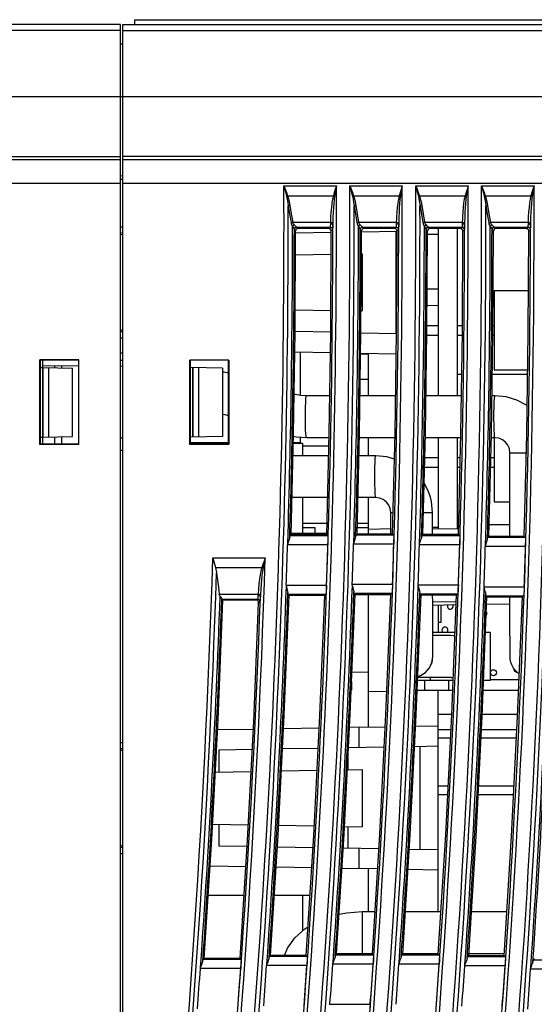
# Model space of a CAD drawing. Header units: millimetres. Extents: x 0 to 600, y 0 to 600.
# Tile 12 of 39: x 83 to 126, y 289 to 371. Entities that reach past the tile are written whole.
import ezdxf

# ---------------------------------------------------------------- set-up
doc = ezdxf.new("R2010")
doc.units = ezdxf.units.MM
doc.header["$LTSCALE"] = 39.111111
doc.layers.get('0').update_dxf_attribs({"linetype": 'CONTINUOUS'})

msp = doc.modelspace()

# ---------------------------------------------------------------- linework, layer by layer
at = {"color": 7, "linetype": 'CONTINUOUS'}
for p, q in [((91.81, 370.634), (79.51, 370.634)), ((91.81, 240.134), (91.81, 370.634)), ((92.01, 240.634), (92.01, 370.634)), ((92.01, 370.634), (155.41, 370.634)), ((93.01, 370.634), (93.01, 371.034)), ((93.01, 371.034), (155.01, 371.034)), ((91.81, 370.134), (79.51, 370.134)), ((92.01, 370.134), (155.41, 370.134)), ((91.81, 369.034), (92.01, 369.017)), ((45.793, 364.634), (157.41, 364.634)), ((79.51, 359.641), (91.81, 359.641)), ((156.91, 359.641), (92.01, 359.641)), ((91.81, 359.36), (79.51, 359.36)), ((156.91, 359.36), (92.01, 359.36)), ((91.81, 358.043), (92.01, 358.026)), ((91.81, 357.363), (79.51, 357.363)), ((91.81, 357.742), (92.01, 357.726)), ((157.41, 357.363), (92.01, 357.363)), ((105.448, 357.176), (105.525, 356.884)), ((105.448, 357.176), (105.556, 356.895)), ((105.448, 357.176), (109.823, 357.176)), ((109.823, 357.176), (109.732, 356.89)), ((109.823, 357.176), (109.769, 356.879)), ((110.948, 357.176), (111.056, 356.895)), ((110.948, 357.176), (111.025, 356.884)), ((110.948, 357.176), (115.323, 357.176)), ((115.323, 357.176), (115.232, 356.89)), ((115.323, 357.176), (115.269, 356.879)), ((116.448, 357.176), (116.556, 356.895)), ((116.448, 357.176), (116.525, 356.884)), ((116.448, 357.176), (120.823, 357.176)), ((120.823, 357.176), (120.732, 356.89)), ((120.823, 357.176), (120.769, 356.879)), ((121.948, 357.176), (122.056, 356.895)), ((121.948, 357.176), (122.025, 356.884)), ((121.948, 357.176), (126.323, 357.176)), ((126.323, 357.176), (126.232, 356.89)), ((126.323, 357.176), (126.269, 356.879)), ((105.525, 356.884), (105.599, 356.601)), ((105.556, 356.895), (105.658, 356.623)), ((105.599, 356.601), (105.668, 356.328)), ((105.658, 356.623), (105.755, 356.36)), ((105.668, 356.328), (105.695, 356.339)), ((105.668, 356.328), (105.721, 356.077)), ((105.695, 356.339), (105.725, 356.35)), ((105.725, 356.35), (105.755, 356.36)), ((105.755, 356.36), (105.829, 356.11)), ((105.755, 356.36), (109.571, 356.36)), ((109.571, 356.36), (109.503, 356.065)), ((109.648, 356.619), (109.571, 356.36)), ((109.571, 356.36), (109.607, 356.35)), ((109.607, 356.35), (109.641, 356.339)), ((109.673, 356.328), (109.632, 356.033)), ((109.641, 356.339), (109.673, 356.328)), ((109.732, 356.89), (109.648, 356.619)), ((109.719, 356.597), (109.673, 356.328)), ((109.769, 356.879), (109.719, 356.597)), ((111.025, 356.884), (111.099, 356.601)), ((111.056, 356.895), (111.158, 356.623)), ((111.099, 356.601), (111.168, 356.328)), ((111.158, 356.623), (111.255, 356.36)), ((111.168, 356.328), (111.195, 356.339)), ((111.168, 356.328), (111.221, 356.077)), ((111.195, 356.339), (111.225, 356.35)), ((111.225, 356.35), (111.255, 356.36)), ((111.255, 356.36), (111.329, 356.11)), ((111.255, 356.36), (115.071, 356.36)), ((115.071, 356.36), (115.003, 356.065)), ((115.148, 356.619), (115.071, 356.36)), ((115.071, 356.36), (115.107, 356.35)), ((115.107, 356.35), (115.141, 356.339)), ((115.173, 356.328), (115.132, 356.033)), ((115.141, 356.339), (115.173, 356.328)), ((115.232, 356.89), (115.148, 356.619)), ((115.219, 356.597), (115.173, 356.328)), ((115.269, 356.879), (115.219, 356.597)), ((116.525, 356.884), (116.599, 356.601)), ((116.556, 356.895), (116.658, 356.623)), ((116.599, 356.601), (116.668, 356.328)), ((116.658, 356.623), (116.755, 356.36)), ((116.668, 356.328), (116.696, 356.339)), ((116.668, 356.328), (116.721, 356.077)), ((116.696, 356.339), (116.725, 356.35)), ((116.725, 356.35), (116.755, 356.36)), ((116.755, 356.36), (116.829, 356.11)), ((116.755, 356.36), (120.571, 356.36)), ((120.571, 356.36), (120.503, 356.065)), ((120.648, 356.619), (120.571, 356.36)), ((120.571, 356.36), (120.607, 356.35)), ((120.607, 356.35), (120.641, 356.339)), ((120.673, 356.328), (120.632, 356.033)), ((120.641, 356.339), (120.673, 356.328)), ((120.732, 356.89), (120.648, 356.619)), ((120.719, 356.597), (120.673, 356.328)), ((120.769, 356.879), (120.719, 356.597)), ((122.025, 356.884), (122.099, 356.601)), ((122.056, 356.895), (122.158, 356.623)), ((122.099, 356.601), (122.168, 356.328)), ((122.158, 356.623), (122.255, 356.36)), ((122.168, 356.328), (122.196, 356.339)), ((122.168, 356.328), (122.221, 356.077)), ((122.196, 356.339), (122.225, 356.35)), ((122.225, 356.35), (122.255, 356.36)), ((122.255, 356.36), (122.329, 356.11)), ((122.255, 356.36), (126.071, 356.36)), ((126.071, 356.36), (126.003, 356.065)), ((126.148, 356.619), (126.071, 356.36)), ((126.071, 356.36), (126.107, 356.35)), ((126.107, 356.35), (126.141, 356.339)), ((126.173, 356.328), (126.132, 356.033)), ((126.141, 356.339), (126.173, 356.328)), ((126.232, 356.89), (126.148, 356.619)), ((126.219, 356.597), (126.173, 356.328)), ((126.269, 356.879), (126.219, 356.597)), ((105.721, 356.077), (105.766, 355.804)), ((105.766, 355.804), (105.806, 355.508)), ((105.806, 355.508), (105.847, 355.521)), ((105.806, 355.508), (105.922, 354.81)), ((105.829, 356.11), (105.892, 355.837)), ((105.847, 355.521), (105.895, 355.532)), ((105.892, 355.837), (105.947, 355.541)), ((105.895, 355.532), (105.947, 355.541)), ((105.947, 355.541), (106.063, 354.843)), ((109.449, 355.738), (109.406, 355.383)), ((109.503, 356.065), (109.449, 355.738)), ((109.6, 355.706), (109.575, 355.351)), ((109.632, 356.033), (109.6, 355.706)), ((111.221, 356.077), (111.266, 355.804)), ((111.266, 355.804), (111.306, 355.508)), ((111.306, 355.508), (111.347, 355.521)), ((111.306, 355.508), (111.422, 354.81)), ((111.329, 356.11), (111.392, 355.837)), ((111.347, 355.521), (111.395, 355.532)), ((111.392, 355.837), (111.447, 355.541)), ((111.395, 355.532), (111.447, 355.541)), ((111.447, 355.541), (111.563, 354.843)), ((114.949, 355.738), (114.906, 355.383)), ((115.003, 356.065), (114.949, 355.738)), ((115.1, 355.706), (115.075, 355.351)), ((115.132, 356.033), (115.1, 355.706)), ((116.721, 356.077), (116.766, 355.804)), ((116.766, 355.804), (116.806, 355.508)), ((116.806, 355.508), (116.847, 355.521)), ((116.806, 355.508), (116.922, 354.81)), ((116.829, 356.11), (116.892, 355.837)), ((116.847, 355.521), (116.895, 355.532)), ((116.892, 355.837), (116.947, 355.541)), ((116.895, 355.532), (116.947, 355.541)), ((116.947, 355.541), (117.063, 354.843)), ((120.449, 355.738), (120.406, 355.383)), ((120.503, 356.065), (120.449, 355.738)), ((120.6, 355.706), (120.575, 355.351)), ((120.632, 356.033), (120.6, 355.706)), ((122.221, 356.077), (122.266, 355.804)), ((122.266, 355.804), (122.306, 355.508)), ((122.306, 355.508), (122.347, 355.521)), ((122.306, 355.508), (122.422, 354.81)), ((122.329, 356.11), (122.392, 355.837)), ((122.347, 355.521), (122.395, 355.532)), ((122.392, 355.837), (122.447, 355.541)), ((122.395, 355.532), (122.447, 355.541)), ((122.447, 355.541), (122.563, 354.843)), ((125.949, 355.738), (125.906, 355.383)), ((126.003, 356.065), (125.949, 355.738)), ((126.1, 355.706), (126.075, 355.351)), ((126.132, 356.033), (126.1, 355.706)), ((105.922, 354.81), (106.038, 354.111)), ((106.063, 354.843), (106.179, 354.144)), ((109.372, 355), (109.347, 354.589)), ((109.406, 355.383), (109.372, 355)), ((109.554, 354.968), (109.54, 354.556)), ((109.575, 355.351), (109.554, 354.968)), ((111.422, 354.81), (111.538, 354.111)), ((111.563, 354.843), (111.679, 354.144)), ((114.872, 355), (114.847, 354.589)), ((114.906, 355.383), (114.872, 355)), ((115.054, 354.968), (115.04, 354.556)), ((115.075, 355.351), (115.054, 354.968)), ((116.922, 354.81), (117.038, 354.111)), ((117.063, 354.843), (117.179, 354.144)), ((120.372, 355), (120.347, 354.589)), ((120.406, 355.383), (120.372, 355)), ((120.554, 354.968), (120.54, 354.556)), ((120.575, 355.351), (120.554, 354.968)), ((122.422, 354.81), (122.538, 354.111)), ((122.563, 354.843), (122.679, 354.144)), ((125.872, 355), (125.847, 354.589)), ((125.906, 355.383), (125.872, 355)), ((126.054, 354.968), (126.04, 354.556)), ((126.075, 355.351), (126.054, 354.968)), ((106.038, 354.111), (106.079, 354.123)), ((106.038, 354.111), (106.058, 354.024)), ((106.058, 354.024), (106.087, 353.944)), ((106.079, 354.123), (106.127, 354.134)), ((106.087, 353.944), (106.125, 353.871)), ((106.125, 353.871), (106.17, 353.803)), ((106.127, 354.134), (106.179, 354.144)), ((106.17, 353.803), (106.208, 353.85)), ((106.179, 354.144), (106.199, 354.082)), ((106.179, 354.144), (109.332, 354.144)), ((106.199, 354.082), (106.229, 354.025)), ((106.208, 353.85), (106.257, 353.891)), ((106.229, 354.025), (106.266, 353.972)), ((106.257, 353.891), (106.311, 353.924)), ((106.266, 353.972), (106.311, 353.924)), ((106.311, 353.924), (106.386, 353.854)), ((106.386, 353.854), (106.452, 353.795)), ((109.32, 353.847), (109.314, 353.779)), ((109.325, 353.937), (109.32, 353.847)), ((109.347, 354.589), (109.325, 353.937)), ((109.329, 354.037), (109.426, 354.026)), ((109.332, 354.144), (109.425, 354.138)), ((109.425, 354.138), (109.497, 354.126)), ((109.426, 354.026), (109.499, 353.999)), ((109.497, 354.126), (109.531, 354.111)), ((109.499, 353.999), (109.529, 353.962)), ((109.529, 353.962), (109.525, 353.821)), ((109.531, 354.111), (109.529, 353.962)), ((109.54, 354.556), (109.531, 354.111)), ((111.538, 354.111), (111.579, 354.123)), ((111.538, 354.111), (111.558, 354.024)), ((111.558, 354.024), (111.587, 353.944)), ((111.579, 354.123), (111.627, 354.134)), ((111.587, 353.944), (111.625, 353.871)), ((111.625, 353.871), (111.67, 353.803)), ((111.627, 354.134), (111.679, 354.144)), ((111.67, 353.803), (111.708, 353.85)), ((111.679, 354.144), (111.699, 354.082)), ((111.679, 354.144), (114.832, 354.144)), ((111.699, 354.082), (111.729, 354.025)), ((111.708, 353.85), (111.757, 353.891)), ((111.729, 354.025), (111.766, 353.972)), ((111.757, 353.891), (111.811, 353.924)), ((111.766, 353.972), (111.811, 353.924)), ((111.811, 353.924), (111.886, 353.854)), ((111.886, 353.854), (111.952, 353.795)), ((114.82, 353.847), (114.814, 353.779)), ((114.825, 353.937), (114.82, 353.847)), ((114.847, 354.589), (114.825, 353.937)), ((114.829, 354.037), (114.926, 354.026)), ((114.832, 354.144), (114.925, 354.138)), ((114.925, 354.138), (114.997, 354.126)), ((114.926, 354.026), (114.999, 353.999)), ((114.997, 354.126), (115.031, 354.111)), ((114.999, 353.999), (115.029, 353.962)), ((115.029, 353.962), (115.025, 353.821)), ((115.031, 354.111), (115.029, 353.962)), ((115.04, 354.556), (115.031, 354.111)), ((117.038, 354.111), (117.079, 354.123)), ((117.038, 354.111), (117.058, 354.024)), ((117.058, 354.024), (117.087, 353.944)), ((117.079, 354.123), (117.127, 354.134)), ((117.087, 353.944), (117.125, 353.871)), ((117.125, 353.871), (117.17, 353.803)), ((117.127, 354.134), (117.179, 354.144)), ((117.17, 353.803), (117.208, 353.85)), ((117.179, 354.144), (117.199, 354.082)), ((117.179, 354.144), (120.332, 354.144)), ((117.199, 354.082), (117.229, 354.025)), ((117.208, 353.85), (117.257, 353.891)), ((117.229, 354.025), (117.266, 353.972)), ((117.257, 353.891), (117.311, 353.924)), ((117.266, 353.972), (117.311, 353.924)), ((117.311, 353.924), (117.386, 353.854)), ((117.386, 353.854), (117.452, 353.795)), ((120.32, 353.847), (120.314, 353.779)), ((120.325, 353.937), (120.32, 353.847)), ((120.347, 354.589), (120.325, 353.937)), ((120.329, 354.037), (120.426, 354.026)), ((120.332, 354.144), (120.425, 354.138)), ((120.425, 354.138), (120.497, 354.126)), ((120.426, 354.026), (120.499, 353.999)), ((120.497, 354.126), (120.531, 354.111)), ((120.499, 353.999), (120.529, 353.962)), ((120.529, 353.962), (120.525, 353.821)), ((120.531, 354.111), (120.529, 353.962)), ((120.54, 354.556), (120.531, 354.111)), ((122.538, 354.111), (122.579, 354.123)), ((122.538, 354.111), (122.558, 354.024)), ((122.558, 354.024), (122.587, 353.944)), ((122.579, 354.123), (122.627, 354.134)), ((122.587, 353.944), (122.625, 353.871)), ((122.625, 353.871), (122.67, 353.803)), ((122.627, 354.134), (122.679, 354.144)), ((122.67, 353.803), (122.708, 353.85)), ((122.679, 354.144), (122.699, 354.082)), ((122.679, 354.144), (125.832, 354.144)), ((122.699, 354.082), (122.729, 354.025)), ((122.708, 353.85), (122.757, 353.891)), ((122.729, 354.025), (122.766, 353.972)), ((122.757, 353.891), (122.811, 353.924)), ((122.766, 353.972), (122.811, 353.924)), ((122.811, 353.924), (122.886, 353.854)), ((122.886, 353.854), (122.952, 353.795)), ((125.82, 353.847), (125.814, 353.779)), ((125.825, 353.937), (125.82, 353.847)), ((125.847, 354.589), (125.825, 353.937)), ((125.829, 354.037), (125.926, 354.026)), ((125.832, 354.144), (125.925, 354.138)), ((125.925, 354.138), (125.997, 354.126)), ((125.926, 354.026), (125.999, 353.999)), ((125.997, 354.126), (126.031, 354.111)), ((125.999, 353.999), (126.029, 353.962)), ((126.029, 353.962), (126.025, 353.821)), ((126.031, 354.111), (126.029, 353.962)), ((126.04, 354.556), (126.031, 354.111)), ((91.81, 353.765), (92.01, 353.769)), ((92.01, 353.251), (91.81, 353.248)), ((92.01, 353.112), (91.81, 353.108)), ((106.17, 353.803), (106.224, 353.706)), ((106.224, 353.706), (106.27, 353.623)), ((106.27, 353.623), (106.302, 353.564)), ((106.302, 353.564), (106.316, 353.532)), ((106.316, 353.532), (106.343, 353.631)), ((106.316, 353.532), (106.317, 353.528)), ((106.317, 353.528), (106.318, 353.526)), ((106.318, 353.526), (106.345, 353.626)), ((106.318, 353.526), (106.42, 353.425)), ((106.343, 353.631), (106.416, 353.703)), ((106.345, 353.626), (106.418, 353.699)), ((106.373, 344.974), (106.42, 353.425)), ((106.416, 353.703), (106.515, 353.73)), ((106.418, 353.699), (106.518, 353.726)), ((106.447, 353.524), (106.42, 353.425)), ((109.4, 353.298), (106.423, 353.246)), ((106.519, 353.597), (106.447, 353.524)), ((106.452, 353.795), (106.496, 353.753)), ((106.496, 353.753), (106.515, 353.73)), ((106.515, 353.73), (106.517, 353.727)), ((106.517, 353.727), (106.518, 353.726)), ((106.518, 353.726), (106.62, 353.624)), ((106.518, 353.726), (109.302, 353.726)), ((106.62, 353.624), (106.519, 353.597)), ((109.198, 353.622), (106.62, 353.624)), ((109.302, 353.726), (109.198, 353.622)), ((109.298, 353.596), (109.198, 353.622)), ((109.371, 353.523), (109.298, 353.596)), ((109.308, 353.74), (109.302, 353.726)), ((109.302, 353.726), (109.401, 353.699)), ((109.314, 353.779), (109.308, 353.74)), ((109.351, 344.971), (109.398, 353.422)), ((109.398, 353.422), (109.371, 353.523)), ((109.501, 353.526), (109.398, 353.422)), ((109.401, 353.699), (109.475, 353.626)), ((109.475, 353.626), (109.501, 353.526)), ((109.507, 353.546), (109.501, 353.526)), ((109.514, 353.601), (109.507, 353.546)), ((109.52, 353.695), (109.514, 353.601)), ((109.525, 353.821), (109.52, 353.695)), ((111.67, 353.803), (111.724, 353.706)), ((111.724, 353.706), (111.77, 353.623)), ((111.77, 353.623), (111.802, 353.564)), ((111.802, 353.564), (111.816, 353.532)), ((111.816, 353.532), (111.843, 353.631)), ((111.816, 353.532), (111.817, 353.528)), ((111.817, 353.528), (111.818, 353.526)), ((111.818, 353.526), (111.845, 353.626)), ((111.818, 353.526), (111.924, 353.421)), ((111.843, 353.631), (111.916, 353.703)), ((111.845, 353.626), (111.919, 353.699)), ((111.878, 344.995), (111.924, 353.421)), ((111.916, 353.703), (112.015, 353.73)), ((111.919, 353.699), (112.018, 353.726)), ((111.951, 353.52), (111.924, 353.421)), ((111.925, 353.342), (114.894, 353.394)), ((112.023, 353.593), (111.951, 353.52)), ((111.952, 353.795), (111.996, 353.753)), ((111.996, 353.753), (112.015, 353.73)), ((112.015, 353.73), (112.017, 353.727)), ((112.017, 353.727), (112.018, 353.726)), ((112.018, 353.726), (112.124, 353.62)), ((112.018, 353.726), (114.802, 353.726)), ((112.124, 353.62), (112.023, 353.593)), ((114.694, 353.618), (112.124, 353.62)), ((114.802, 353.726), (114.694, 353.618)), ((114.793, 353.591), (114.694, 353.618)), ((114.866, 353.519), (114.793, 353.591)), ((114.808, 353.74), (114.802, 353.726)), ((114.802, 353.726), (114.901, 353.699)), ((114.814, 353.779), (114.808, 353.74)), ((114.81, 344.876), (114.81, 353.393)), ((114.847, 344.994), (114.893, 353.418)), ((114.893, 353.418), (114.866, 353.519)), ((115.001, 353.526), (114.893, 353.418)), ((114.901, 353.699), (114.975, 353.626)), ((114.975, 353.626), (115.001, 353.526)), ((115.007, 353.546), (115.001, 353.526)), ((115.014, 353.601), (115.007, 353.546)), ((115.02, 353.695), (115.014, 353.601)), ((115.025, 353.821), (115.02, 353.695)), ((117.17, 353.803), (117.224, 353.706)), ((117.224, 353.706), (117.27, 353.623)), ((117.27, 353.623), (117.302, 353.564)), ((117.302, 353.564), (117.316, 353.532)), ((117.316, 353.532), (117.343, 353.631)), ((117.316, 353.532), (117.317, 353.528)), ((117.317, 353.528), (117.318, 353.526)), ((117.318, 353.526), (117.345, 353.626)), ((117.318, 353.526), (117.428, 353.416)), ((117.343, 353.631), (117.416, 353.703)), ((117.345, 353.626), (117.419, 353.699)), ((117.382, 344.979), (117.428, 353.416)), ((117.416, 353.703), (117.516, 353.73)), ((117.419, 353.699), (117.518, 353.726)), ((118.31, 353.134), (117.427, 353.134)), ((117.455, 353.516), (117.428, 353.416)), ((117.452, 353.795), (117.496, 353.753)), ((117.528, 353.589), (117.455, 353.516)), ((117.496, 353.753), (117.516, 353.73)), ((117.516, 353.73), (117.517, 353.727)), ((117.517, 353.727), (117.518, 353.726)), ((117.518, 353.726), (117.628, 353.616)), ((117.518, 353.726), (120.302, 353.726)), ((117.628, 353.616), (117.528, 353.589)), ((120.19, 353.614), (117.628, 353.616)), ((118.31, 353.615), (118.31, 339.684)), ((119.91, 353.614), (119.91, 339.684)), ((120.302, 353.726), (120.19, 353.614)), ((120.289, 353.587), (120.19, 353.614)), ((120.362, 353.514), (120.289, 353.587)), ((120.308, 353.74), (120.302, 353.726)), ((120.302, 353.726), (120.401, 353.699)), ((120.314, 353.779), (120.308, 353.74)), ((120.343, 344.978), (120.389, 353.414)), ((120.389, 353.414), (120.362, 353.514)), ((120.501, 353.526), (120.389, 353.414)), ((120.401, 353.699), (120.475, 353.626)), ((120.475, 353.626), (120.501, 353.526)), ((120.507, 353.546), (120.501, 353.526)), ((120.514, 353.601), (120.507, 353.546)), ((120.52, 353.695), (120.514, 353.601)), ((120.525, 353.821), (120.52, 353.695)), ((122.67, 353.803), (122.724, 353.706)), ((122.724, 353.706), (122.77, 353.623)), ((122.77, 353.623), (122.802, 353.564)), ((122.802, 353.564), (122.816, 353.532)), ((122.816, 353.532), (122.843, 353.631)), ((122.816, 353.532), (122.817, 353.528)), ((122.817, 353.528), (122.818, 353.526)), ((122.818, 353.526), (122.845, 353.626)), ((122.818, 353.526), (122.932, 353.412)), ((122.843, 353.631), (122.916, 353.703)), ((122.845, 353.626), (122.919, 353.699)), ((122.886, 344.924), (122.932, 353.412)), ((122.916, 353.703), (123.016, 353.73)), ((122.919, 353.699), (123.018, 353.726)), ((122.959, 353.512), (122.932, 353.412)), ((122.952, 353.795), (122.996, 353.753)), ((123.032, 353.585), (122.959, 353.512)), ((122.996, 353.753), (123.016, 353.73)), ((123.016, 353.73), (123.017, 353.727)), ((123.017, 353.727), (123.018, 353.726)), ((123.018, 353.726), (123.132, 353.612)), ((123.018, 353.726), (125.802, 353.726)), ((123.132, 353.612), (123.032, 353.585)), ((125.685, 353.61), (123.132, 353.612)), ((125.802, 353.726), (125.685, 353.61)), ((125.785, 353.583), (125.685, 353.61)), ((125.858, 353.51), (125.785, 353.583)), ((125.808, 353.74), (125.802, 353.726)), ((125.802, 353.726), (125.901, 353.699)), ((125.814, 353.779), (125.808, 353.74)), ((125.839, 344.923), (125.885, 353.41)), ((125.885, 353.41), (125.858, 353.51)), ((126.001, 353.526), (125.885, 353.41)), ((125.901, 353.699), (125.975, 353.626)), ((125.975, 353.626), (126.001, 353.526)), ((126.007, 353.546), (126.001, 353.526)), ((126.014, 353.601), (126.007, 353.546)), ((126.02, 353.695), (126.014, 353.601)), ((126.025, 353.821), (126.02, 353.695)), ((106.409, 351.422), (109.387, 351.474)), ((111.914, 351.518), (111.984, 351.52)), ((111.984, 351.52), (111.984, 346.749)), ((118.31, 348.565), (117.402, 348.58)), ((123.01, 348.434), (123.01, 341.834)), ((125.858, 348.434), (123.01, 348.434)), ((106.383, 346.847), (109.361, 346.795)), ((111.887, 346.751), (111.984, 346.749)), ((118.31, 347.204), (117.394, 347.188)), ((92.01, 345.157), (91.81, 345.161)), ((92.01, 345.017), (91.81, 345.021)), ((106.246, 336.523), (106.373, 344.974)), ((109.351, 344.971), (106.373, 345.023)), ((109.225, 336.524), (109.351, 344.971)), ((111.752, 336.571), (111.878, 344.995)), ((111.877, 344.927), (114.846, 344.875)), ((114.723, 336.571), (114.847, 344.994)), ((117.257, 336.542), (117.382, 344.979)), ((117.385, 345.534), (118.31, 345.534)), ((119.91, 345.534), (120.346, 345.534)), ((120.219, 336.542), (120.343, 344.978)), ((122.76, 336.437), (122.886, 344.924)), ((122.889, 345.534), (123.01, 345.534)), ((125.714, 336.437), (125.839, 344.923)), ((91.81, 344.503), (92.01, 344.5)), ((117.378, 344.734), (118.31, 344.734)), ((119.91, 344.734), (120.34, 344.734)), ((122.883, 344.734), (123.01, 344.734)), ((91.81, 343.248), (92.01, 343.251)), ((109.325, 343.256), (106.348, 343.308)), ((106.81, 343.3), (106.81, 339.718)), ((114.82, 343.16), (111.851, 343.212)), ((112.51, 339.684), (112.51, 343.201)), ((85.084, 335.608), (85.084, 342.661)), ((85.084, 342.661), (85.11, 342.634)), ((88.336, 342.661), (85.084, 342.661)), ((85.11, 342.634), (85.11, 335.634)), ((88.31, 342.634), (85.11, 342.634)), ((85.31, 335.634), (85.31, 342.634)), ((88.336, 342.661), (88.31, 342.634)), ((88.31, 342.634), (88.31, 335.634)), ((88.336, 335.608), (88.336, 342.661)), ((91.81, 342.634), (92.01, 342.634)), ((97.586, 335.61), (97.586, 342.659)), ((97.586, 342.659), (97.61, 342.634)), ((100.835, 342.659), (97.586, 342.659)), ((97.61, 342.634), (97.61, 335.634)), ((100.81, 342.634), (97.61, 342.634)), ((100.835, 342.659), (100.81, 342.634)), ((100.81, 335.634), (100.81, 342.634)), ((100.835, 342.659), (100.835, 335.61)), ((112.51, 343.134), (111.85, 343.134)), ((85.11, 342.033), (85.31, 342.03)), ((88.31, 342.187), (85.334, 342.135)), ((85.336, 336.24), (85.336, 342.029)), ((85.336, 342.029), (87.81, 341.986)), ((85.81, 336.248), (85.81, 342.021)), ((86.31, 342.012), (86.31, 342.152)), ((86.912, 342.002), (86.912, 342.162)), ((87.81, 336.283), (87.81, 341.986)), ((91.784, 342.134), (91.784, 336.134)), ((91.784, 342.134), (91.81, 342.134)), ((92.01, 342.131), (91.81, 342.134)), ((100.31, 341.986), (97.61, 342.033)), ((97.81, 342.03), (97.81, 336.239)), ((97.842, 342.029), (97.842, 336.24)), ((98.31, 342.021), (98.31, 336.248)), ((100.31, 341.986), (100.31, 336.283)), ((100.454, 341.635), (100.31, 341.644)), ((100.81, 341.575), (100.454, 341.635)), ((123.01, 341.834), (125.793, 341.834)), ((111.819, 341.059), (112.51, 341.059)), ((119.91, 341.474), (120.292, 341.474)), ((122.835, 341.474), (125.788, 341.474)), ((106.379, 339.791), (106.296, 339.815)), ((106.849, 339.711), (106.379, 339.791)), ((107.325, 339.684), (106.849, 339.711)), ((107.253, 338.73), (107.266, 339.137)), ((107.266, 339.137), (107.284, 339.446)), ((107.284, 339.446), (107.305, 339.633)), ((107.305, 339.633), (107.325, 339.684)), ((109.272, 339.684), (107.325, 339.684)), ((114.769, 339.684), (111.799, 339.684)), ((120.265, 339.684), (117.304, 339.684)), ((123.061, 339.684), (122.808, 339.684)), ((122.989, 338.73), (123.002, 339.137)), ((123.002, 339.137), (123.02, 339.446)), ((123.02, 339.446), (123.041, 339.633)), ((123.041, 339.633), (123.061, 339.684)), ((123.987, 339.593), (123.061, 339.684)), ((124.877, 339.323), (123.987, 339.593)), ((125.698, 338.884), (124.877, 339.323)), ((107.244, 337.761), (107.245, 338.259)), ((107.245, 338.259), (107.253, 338.73)), ((122.98, 337.761), (122.981, 338.259)), ((122.981, 338.259), (122.989, 338.73)), ((125.749, 338.842), (125.698, 338.884)), ((100.531, 338.078), (100.31, 338.115)), ((100.81, 337.997), (100.531, 338.078)), ((107.25, 337.278), (107.244, 337.761)), ((122.986, 337.278), (122.98, 337.761)), ((107.261, 336.847), (107.25, 337.278)), ((107.278, 336.505), (107.261, 336.847)), ((122.997, 336.847), (122.986, 337.278)), ((123.014, 336.505), (122.997, 336.847)), ((85.11, 336.236), (85.31, 336.239)), ((85.336, 336.24), (87.81, 336.283)), ((86.31, 335.634), (86.31, 336.257)), ((86.912, 335.634), (86.912, 336.267)), ((91.784, 336.134), (91.81, 336.134)), ((92.01, 336.138), (91.81, 336.134)), ((100.31, 336.283), (97.61, 336.236)), ((97.61, 335.778), (100.81, 335.778)), ((106.039, 328.075), (106.246, 336.523)), ((106.228, 335.778), (106.81, 335.778)), ((106.456, 336.233), (106.24, 336.27)), ((107.325, 336.184), (106.456, 336.233)), ((106.81, 336.213), (106.81, 335.778)), ((107.299, 336.278), (107.278, 336.505)), ((107.321, 336.186), (107.299, 336.278)), ((107.325, 336.184), (107.321, 336.186)), ((109.216, 336.184), (107.325, 336.184)), ((109.019, 328.077), (109.225, 336.524)), ((111.548, 328.148), (111.752, 336.571)), ((114.713, 336.184), (111.743, 336.184)), ((112.51, 334.684), (112.51, 336.184)), ((114.519, 328.15), (114.723, 336.571)), ((117.053, 328.106), (117.257, 336.542)), ((120.21, 336.184), (117.248, 336.184)), ((118.31, 336.184), (118.31, 328.599)), ((119.91, 336.184), (119.91, 328.572)), ((120.016, 328.109), (120.219, 336.542)), ((122.555, 327.951), (122.76, 336.437)), ((123.061, 336.184), (122.754, 336.184)), ((123.01, 336.184), (123.01, 330.834)), ((123.034, 336.278), (123.014, 336.505)), ((123.057, 336.186), (123.034, 336.278)), ((123.061, 336.184), (123.057, 336.186)), ((123.384, 336.142), (123.061, 336.184)), ((123.685, 336.016), (123.384, 336.142)), ((123.943, 335.817), (123.685, 336.016)), ((124.141, 335.558), (123.943, 335.817)), ((125.51, 327.953), (125.714, 336.437)), ((85.11, 335.634), (85.084, 335.608)), ((88.336, 335.608), (85.084, 335.608)), ((88.31, 335.634), (85.11, 335.634)), ((88.31, 335.634), (88.336, 335.608)), ((91.81, 335.134), (92.01, 335.131)), ((97.586, 335.61), (97.61, 335.634)), ((100.835, 335.61), (97.586, 335.61)), ((97.943, 335.634), (97.61, 335.751)), ((100.81, 335.634), (97.61, 335.634)), ((97.658, 335.734), (100.81, 335.734)), ((100.835, 335.61), (100.81, 335.634)), ((106.227, 335.734), (107.01, 335.734)), ((107.01, 335.734), (107.01, 334.684)), ((107.01, 335.514), (109.2, 335.514)), ((124.238, 335.345), (124.141, 335.558)), ((124.265, 335.257), (124.238, 335.345)), ((124.307, 334.934), (124.265, 335.257)), ((109.18, 334.684), (106.201, 334.684)), ((113.113, 334.684), (111.707, 334.684)), ((113.042, 333.73), (113.055, 334.137)), ((113.055, 334.137), (113.073, 334.446)), ((113.073, 334.446), (113.094, 334.633)), ((113.094, 334.633), (113.113, 334.684)), ((114.039, 334.593), (113.113, 334.684)), ((114.67, 334.402), (114.039, 334.593)), ((117.208, 334.534), (118.31, 334.534)), ((119.91, 334.534), (120.171, 334.534)), ((122.714, 334.534), (123.01, 334.534)), ((124.307, 327.952), (124.307, 334.934)), ((124.307, 334.934), (125.677, 334.934)), ((113.035, 333.259), (113.042, 333.73)), ((117.189, 333.734), (118.31, 333.734)), ((119.91, 333.734), (120.151, 333.734)), ((122.695, 333.734), (123.01, 333.734)), ((113.034, 332.761), (113.035, 333.259)), ((113.04, 332.278), (113.034, 332.761)), ((113.051, 331.847), (113.04, 332.278)), ((113.067, 331.505), (113.051, 331.847)), ((117.498, 331.752), (117.157, 332.392)), ((117.685, 331.213), (117.498, 331.752)), ((109.095, 331.184), (106.115, 331.184)), ((107.01, 331.184), (107.01, 328.234)), ((113.113, 331.184), (111.621, 331.184)), ((112.51, 328.148), (112.51, 331.184)), ((113.087, 331.278), (113.067, 331.505)), ((113.11, 331.186), (113.087, 331.278)), ((113.113, 331.184), (113.11, 331.186)), ((113.436, 331.142), (113.113, 331.184)), ((113.737, 331.016), (113.436, 331.142)), ((113.996, 330.817), (113.737, 331.016)), ((117.769, 330.861), (117.685, 331.213)), ((117.86, 329.934), (117.769, 330.861)), ((114.193, 330.558), (113.996, 330.817)), ((114.314, 330.272), (114.193, 330.558)), ((114.36, 329.934), (114.314, 330.272)), ((123.01, 330.834), (124.307, 330.834)), ((114.36, 328.15), (114.36, 329.934)), ((114.36, 329.934), (114.562, 329.934)), ((117.097, 329.934), (117.86, 329.934)), ((117.86, 328.107), (117.86, 329.934)), ((109.042, 329.034), (107.01, 329.034)), ((107.01, 328.684), (108.04, 328.684)), ((108.04, 328.684), (108.04, 328.234)), ((111.561, 328.684), (112.51, 328.684)), ((112.51, 329.034), (111.569, 329.034)), ((112.51, 328.568), (114.36, 328.6)), ((117.86, 328.734), (118.31, 328.734)), ((117.86, 328.607), (120.027, 328.57)), ((119.91, 328.934), (120.036, 328.934)), ((122.579, 328.934), (124.307, 328.934)), ((105.827, 327.559), (105.768, 327.359)), ((105.894, 327.735), (105.827, 327.559)), ((105.929, 327.867), (105.894, 327.735)), ((105.929, 327.867), (105.939, 327.953)), ((105.939, 327.953), (105.949, 327.987)), ((106.039, 328.075), (105.949, 327.987)), ((109.106, 327.987), (105.949, 327.987)), ((109.019, 328.077), (106.039, 328.075)), ((106.043, 328.234), (109.01, 328.234)), ((109.01, 328.234), (109.01, 328.077)), ((109.019, 328.077), (109.106, 327.987)), ((109.106, 327.987), (109.116, 327.921)), ((109.116, 327.921), (109.121, 327.756)), ((109.121, 327.756), (109.121, 327.517)), ((111.331, 327.628), (111.272, 327.427)), ((111.398, 327.804), (111.331, 327.628)), ((111.433, 327.936), (111.398, 327.804)), ((111.433, 327.936), (111.444, 328.021)), ((111.444, 328.021), (111.453, 328.056)), ((111.548, 328.148), (111.453, 328.056)), ((114.61, 328.056), (111.453, 328.056)), ((114.519, 328.15), (111.548, 328.148)), ((114.519, 328.15), (114.61, 328.056)), ((114.61, 328.056), (114.62, 327.99)), ((114.62, 327.99), (114.626, 327.825)), ((114.626, 327.586), (114.62, 327.307)), ((114.626, 327.825), (114.626, 327.586)), ((116.832, 327.582), (116.773, 327.382)), ((116.899, 327.758), (116.832, 327.582)), ((116.934, 327.89), (116.899, 327.758)), ((116.934, 327.89), (116.945, 327.976)), ((116.945, 327.976), (116.954, 328.01)), ((117.053, 328.106), (116.954, 328.01)), ((120.111, 328.01), (116.954, 328.01)), ((120.016, 328.109), (117.053, 328.106)), ((120.016, 328.109), (120.111, 328.01)), ((120.111, 328.01), (120.121, 327.944)), ((120.121, 327.944), (120.127, 327.779)), ((120.127, 327.779), (120.127, 327.54)), ((122.397, 327.599), (122.33, 327.423)), ((122.432, 327.73), (122.397, 327.599)), ((122.432, 327.73), (122.442, 327.816)), ((122.442, 327.816), (122.452, 327.851)), ((122.555, 327.951), (122.452, 327.851)), ((125.609, 327.851), (122.452, 327.851)), ((125.51, 327.953), (122.555, 327.951)), ((125.51, 327.953), (125.609, 327.851)), ((125.609, 327.851), (125.619, 327.784)), ((125.619, 327.784), (125.625, 327.619)), ((125.625, 327.619), (125.624, 327.38)), ((105.754, 327.238), (105.759, 327.299)), ((109.115, 327.238), (105.754, 327.238)), ((105.759, 327.299), (105.768, 327.359)), ((109.121, 327.517), (109.115, 327.238)), ((111.259, 327.307), (111.263, 327.367)), ((114.62, 327.307), (111.259, 327.307)), ((111.263, 327.367), (111.272, 327.427)), ((116.76, 327.261), (116.764, 327.322)), ((120.121, 327.261), (116.76, 327.261)), ((116.764, 327.322), (116.773, 327.382)), ((120.127, 327.54), (120.121, 327.261)), ((122.258, 327.101), (122.262, 327.162)), ((125.618, 327.101), (122.258, 327.101)), ((122.262, 327.162), (122.271, 327.222)), ((122.33, 327.423), (122.271, 327.222)), ((125.624, 327.38), (125.618, 327.101)), ((99.512, 326.176), (99.629, 325.758)), ((99.512, 326.176), (103.889, 326.176)), ((103.889, 326.176), (103.788, 325.89)), ((103.889, 326.176), (103.824, 325.878)), ((99.629, 325.758), (99.735, 325.36)), ((99.735, 325.36), (99.755, 325.276)), ((99.735, 325.36), (103.607, 325.36)), ((99.755, 325.276), (99.774, 325.186)), ((99.774, 325.186), (99.792, 325.09)), ((103.607, 325.36), (103.529, 325.066)), ((103.693, 325.619), (103.607, 325.36)), ((103.607, 325.36), (103.643, 325.349)), ((103.643, 325.349), (103.677, 325.337)), ((103.709, 325.324), (103.658, 325.029)), ((103.677, 325.337), (103.709, 325.324)), ((103.788, 325.89), (103.693, 325.619)), ((103.764, 325.594), (103.709, 325.324)), ((103.824, 325.878), (103.764, 325.594)), ((99.792, 325.09), (99.808, 324.988)), ((99.808, 324.988), (99.823, 324.879)), ((99.823, 324.879), (99.9, 324.301)), ((99.9, 324.301), (99.976, 323.722)), ((103.408, 324.385), (103.361, 324.002)), ((103.464, 324.74), (103.408, 324.385)), ((103.529, 325.066), (103.464, 324.74)), ((103.577, 324.347), (103.543, 323.963)), ((103.615, 324.702), (103.577, 324.347)), ((103.658, 325.029), (103.615, 324.702)), ((99.976, 323.722), (100.051, 323.144)), ((103.322, 323.59), (103.291, 323.144)), ((103.361, 324.002), (103.322, 323.59)), ((103.514, 323.55), (103.489, 323.104)), ((103.543, 323.963), (103.514, 323.55)), ((105.648, 323.832), (105.647, 323.892)), ((105.647, 323.892), (109.008, 323.892)), ((105.653, 323.771), (105.648, 323.832)), ((105.653, 323.771), (105.698, 323.573)), ((105.698, 323.573), (105.755, 323.396)), ((108.996, 323.613), (108.982, 323.374)), ((109.008, 323.892), (108.996, 323.613)), ((111.153, 323.9), (111.153, 323.961)), ((111.153, 323.961), (114.514, 323.961)), ((111.158, 323.84), (111.153, 323.9)), ((111.158, 323.84), (111.204, 323.642)), ((111.204, 323.642), (111.26, 323.464)), ((111.26, 323.464), (111.287, 323.332)), ((114.502, 323.682), (114.487, 323.443)), ((114.514, 323.961), (114.502, 323.682)), ((116.655, 323.855), (116.654, 323.915)), ((116.654, 323.915), (120.015, 323.915)), ((116.66, 323.795), (116.655, 323.855)), ((116.66, 323.795), (116.706, 323.596)), ((116.706, 323.596), (116.762, 323.419)), ((120.004, 323.636), (119.989, 323.397)), ((120.015, 323.915), (120.004, 323.636)), ((122.152, 323.695), (122.152, 323.756)), ((122.152, 323.756), (125.513, 323.756)), ((122.158, 323.635), (122.152, 323.695)), ((122.158, 323.635), (122.203, 323.436)), ((125.501, 323.477), (125.486, 323.237)), ((125.513, 323.756), (125.501, 323.477)), ((100.076, 323.043), (100.051, 323.144)), ((100.051, 323.144), (103.291, 323.144)), ((100.121, 322.949), (100.076, 323.043)), ((100.121, 322.949), (100.184, 322.854)), ((100.184, 322.854), (100.237, 322.776)), ((100.237, 322.776), (100.259, 322.733)), ((100.261, 322.728), (100.259, 322.733)), ((100.262, 322.726), (100.261, 322.728)), ((100.262, 322.726), (100.355, 322.629)), ((100.262, 322.726), (103.24, 322.726)), ((103.24, 322.726), (103.137, 322.627)), ((103.247, 322.74), (103.24, 322.726)), ((103.24, 322.726), (103.342, 322.698)), ((103.255, 322.779), (103.247, 322.74)), ((103.265, 322.847), (103.255, 322.779)), ((103.274, 322.937), (103.265, 322.847)), ((103.291, 323.144), (103.274, 322.937)), ((103.282, 323.037), (103.381, 323.023)), ((103.291, 323.144), (103.384, 323.135)), ((103.342, 322.698), (103.415, 322.622)), ((103.381, 323.023), (103.453, 322.993)), ((103.384, 323.135), (103.456, 323.121)), ((103.453, 322.993), (103.482, 322.955)), ((103.464, 322.688), (103.455, 322.594)), ((103.456, 323.121), (103.489, 323.104)), ((103.474, 322.814), (103.464, 322.688)), ((103.482, 322.955), (103.474, 322.814)), ((103.489, 323.104), (103.482, 322.955)), ((105.472, 313.034), (105.878, 323.056)), ((105.755, 323.396), (105.781, 323.263)), ((105.786, 323.178), (105.781, 323.263)), ((105.794, 323.143), (105.786, 323.178)), ((105.878, 323.056), (105.794, 323.143)), ((105.794, 323.143), (108.951, 323.143)), ((105.878, 323.056), (108.858, 323.053)), ((108.454, 313.033), (108.858, 323.053)), ((108.858, 323.053), (108.951, 323.143)), ((108.966, 323.209), (108.951, 323.143)), ((108.982, 323.374), (108.966, 323.209)), ((110.986, 313.119), (111.388, 323.12)), ((111.292, 323.247), (111.287, 323.332)), ((111.299, 323.212), (111.292, 323.247)), ((111.388, 323.12), (111.299, 323.212)), ((111.299, 323.212), (114.457, 323.212)), ((111.388, 323.12), (114.36, 323.118)), ((112.51, 312.033), (112.51, 323.119)), ((113.96, 313.119), (114.36, 323.118)), ((114.36, 323.118), (114.457, 323.212)), ((114.471, 323.278), (114.457, 323.212)), ((114.487, 323.443), (114.471, 323.278)), ((116.494, 313.084), (116.894, 323.07)), ((116.762, 323.419), (116.789, 323.286)), ((116.794, 323.201), (116.789, 323.286)), ((116.801, 323.166), (116.794, 323.201)), ((116.894, 323.07), (116.801, 323.166)), ((116.801, 323.166), (119.959, 323.166)), ((116.894, 323.07), (119.857, 323.068)), ((117.863, 322.468), (117.862, 323.069)), ((119.46, 313.084), (119.857, 323.068)), ((119.857, 323.068), (119.959, 323.166)), ((119.973, 323.232), (119.959, 323.166)), ((119.989, 323.397), (119.973, 323.232)), ((121.997, 312.929), (122.395, 322.906)), ((122.203, 323.436), (122.26, 323.259)), ((122.26, 323.259), (122.287, 323.127)), ((122.291, 323.041), (122.287, 323.127)), ((122.299, 323.006), (122.291, 323.041)), ((122.395, 322.906), (122.299, 323.006)), ((122.299, 323.006), (125.456, 323.006)), ((122.395, 322.906), (125.351, 322.904)), ((124.312, 322.427), (124.311, 322.905)), ((124.954, 312.929), (125.351, 322.904)), ((125.351, 322.904), (125.456, 323.006)), ((125.471, 323.073), (125.456, 323.006)), ((125.486, 323.237), (125.471, 323.073)), ((99.945, 312.663), (100.355, 322.629)), ((103.137, 322.627), (100.355, 322.629)), ((102.929, 312.524), (103.337, 322.42)), ((103.239, 322.599), (103.137, 322.627)), ((103.312, 322.523), (103.239, 322.599)), ((103.337, 322.42), (103.312, 322.523)), ((103.44, 322.519), (103.337, 322.42)), ((103.415, 322.622), (103.44, 322.519)), ((103.446, 322.539), (103.44, 322.519)), ((103.455, 322.594), (103.446, 322.539)), ((117.863, 322.496), (119.836, 322.531)), ((117.864, 321.62), (117.863, 322.468)), ((117.863, 322.231), (119.825, 322.266)), ((118.31, 322.239), (118.31, 319.934)), ((118.54, 322.243), (118.54, 320.784)), ((122.372, 322.31), (124.312, 322.344)), ((124.313, 321.577), (124.312, 322.427)), ((117.865, 320.922), (117.864, 321.62)), ((124.315, 320.879), (124.313, 321.577)), ((117.866, 320.35), (117.865, 320.922)), ((117.867, 319.881), (117.866, 320.35)), ((118.54, 320.784), (118.31, 320.784)), ((124.316, 320.306), (124.315, 320.879)), ((124.318, 319.838), (124.316, 320.306)), ((119.732, 319.934), (117.867, 319.934)), ((117.868, 319.498), (117.867, 319.881)), ((119.374, 319.684), (117.867, 319.684)), ((117.869, 319.185), (117.868, 319.498)), ((119.635, 319.665), (119.374, 319.684)), ((119.721, 319.648), (119.635, 319.665)), ((122.653, 319.934), (122.277, 319.934)), ((122.653, 319.934), (122.653, 315.934)), ((124.319, 319.455), (124.318, 319.838)), ((124.321, 319.143), (124.319, 319.455)), ((117.869, 318.93), (117.869, 319.185)), ((117.87, 318.723), (117.869, 318.93)), ((117.871, 318.555), (117.87, 318.723)), ((117.871, 318.419), (117.871, 318.555)), ((124.322, 318.888), (124.321, 319.143)), ((124.323, 318.681), (124.322, 318.888)), ((124.324, 318.513), (124.323, 318.681)), ((117.806, 317.441), (117.877, 317.934)), ((117.81, 317.441), (117.881, 317.934)), ((117.877, 317.934), (117.867, 318.003)), ((117.873, 318.224), (117.871, 318.419)), ((117.881, 317.934), (117.871, 318.003)), ((117.874, 318.102), (117.873, 318.224)), ((117.874, 318.033), (117.874, 318.102)), ((117.875, 318.001), (117.874, 318.033)), ((117.875, 318.004), (117.875, 318.001)), ((124.325, 318.376), (124.324, 318.513)), ((124.326, 318.266), (124.325, 318.376)), ((124.327, 318.177), (124.326, 318.266)), ((124.328, 318.106), (124.327, 318.177)), ((124.329, 318.048), (124.328, 318.106)), ((124.33, 318.001), (124.329, 318.048)), ((124.33, 317.962), (124.33, 318.001)), ((124.331, 317.929), (124.33, 317.962)), ((124.332, 317.897), (124.331, 317.929)), ((124.334, 317.862), (124.332, 317.897)), ((124.337, 317.812), (124.334, 317.862)), ((124.345, 317.722), (124.337, 317.812)), ((124.371, 317.571), (124.345, 317.722)), ((117.273, 316.612), (117.599, 316.988)), ((117.277, 316.612), (117.603, 316.988)), ((117.599, 316.988), (117.806, 317.441)), ((117.603, 316.988), (117.81, 317.441)), ((124.397, 317.466), (124.371, 317.571)), ((124.47, 317.255), (124.397, 317.466)), ((124.621, 316.972), (124.47, 317.255)), ((124.792, 316.753), (124.621, 316.972)), ((111.127, 316.64), (112.51, 316.664)), ((119.378, 316.184), (116.618, 316.184)), ((116.622, 316.274), (116.854, 316.343)), ((116.622, 316.273), (116.858, 316.343)), ((116.854, 316.343), (117.273, 316.612)), ((116.858, 316.343), (117.277, 316.612)), ((117.653, 316.184), (117.653, 315.934)), ((119.373, 316.184), (119.524, 316.191)), ((119.524, 316.191), (119.584, 316.201)), ((125.002, 316.558), (124.792, 316.753)), ((125.096, 316.499), (125.002, 316.558)), ((111.096, 315.849), (111.096, 315.134)), ((119.573, 315.934), (116.608, 315.934)), ((117.21, 315.134), (117.21, 315.934)), ((119.21, 315.134), (119.21, 315.934)), ((122.653, 315.934), (122.117, 315.934)), ((122.653, 316.034), (125.078, 316.034)), ((111.096, 315.134), (111.067, 315.134)), ((112.51, 315.033), (114.037, 315.06)), ((116.575, 315.104), (118.31, 315.134)), ((116.576, 315.134), (119.541, 315.134)), ((118.31, 296.668), (118.31, 315.134)), ((122.085, 315.134), (125.042, 315.134)), ((104.953, 303.018), (105.472, 313.034)), ((107.938, 303.019), (108.454, 313.033)), ((110.472, 303.124), (110.986, 313.119)), ((113.449, 303.125), (113.96, 313.119)), ((115.984, 303.104), (116.494, 313.084)), ((118.31, 313.134), (119.462, 313.134)), ((118.952, 303.105), (119.46, 313.084)), ((121.489, 302.958), (121.997, 312.929)), ((122.005, 313.134), (124.962, 313.134)), ((124.449, 302.958), (124.954, 312.929)), ((99.422, 302.702), (99.945, 312.663)), ((102.411, 302.634), (102.929, 312.524)), ((108.399, 311.961), (105.414, 311.909)), ((113.906, 312.057), (110.929, 312.006)), ((111.694, 312.019), (111.694, 310.338)), ((118.31, 312.134), (116.444, 312.102)), ((102.894, 311.865), (99.9, 311.813)), ((118.31, 311.847), (119.397, 311.847)), ((121.942, 311.847), (124.899, 311.847)), ((91.81, 310.765), (92.01, 310.769)), ((113.82, 310.375), (110.842, 310.323)), ((118.31, 310.454), (116.358, 310.42)), ((116.81, 301.841), (116.81, 310.428)), ((119.361, 311.134), (118.31, 311.134)), ((124.863, 311.134), (121.906, 311.134)), ((92.01, 310.251), (91.81, 310.248)), ((92.01, 310.112), (91.81, 310.108)), ((102.806, 310.183), (100.01, 310.134)), ((100.01, 310.134), (100.01, 308.311)), ((108.312, 310.279), (105.327, 310.227)), ((110.8, 308.499), (110.8, 309.496)), ((99.716, 308.306), (102.711, 308.358)), ((105.232, 308.402), (108.218, 308.454)), ((110.749, 308.498), (111.984, 308.52)), ((111.984, 308.52), (111.984, 303.749)), ((119.157, 307.134), (118.31, 307.134)), ((124.66, 307.134), (121.702, 307.134)), ((118.31, 306.421), (119.121, 306.421)), ((121.666, 306.421), (124.624, 306.421)), ((99.488, 303.967), (102.478, 303.915)), ((100.01, 303.958), (100.01, 302.134)), ((104.997, 303.871), (107.979, 303.819)), ((110.506, 303.775), (111.984, 303.749)), ((110.8, 301.946), (110.8, 303.77)), ((104.322, 293.008), (104.953, 303.018)), ((107.31, 293.01), (107.938, 303.019)), ((109.847, 293.135), (110.472, 303.124)), ((112.827, 293.137), (113.449, 303.125)), ((115.364, 293.129), (115.984, 303.104)), ((118.335, 293.132), (118.952, 303.105)), ((120.871, 292.992), (121.489, 302.958)), ((123.834, 292.994), (124.449, 302.958)), ((92.01, 302.157), (91.81, 302.161)), ((98.786, 292.748), (99.422, 302.702)), ((102.377, 302.093), (100.01, 302.134)), ((101.783, 292.75), (102.411, 302.634)), ((92.01, 302.017), (91.81, 302.021)), ((91.81, 301.503), (92.01, 301.5)), ((107.874, 301.997), (104.892, 302.049)), ((113.373, 301.901), (110.399, 301.953)), ((111.694, 301.93), (111.694, 300.25)), ((118.31, 301.815), (115.907, 301.857)), ((102.27, 300.414), (99.279, 300.467)), ((107.769, 300.318), (104.786, 300.37)), ((113.268, 300.222), (110.294, 300.274)), ((112.51, 296.668), (112.51, 300.236)), ((118.31, 300.134), (115.802, 300.178)), ((99.124, 298.034), (102.119, 298.034)), ((104.639, 298.034), (107.625, 298.034)), ((107.01, 298.034), (107.01, 295.065)), ((110.054, 296.443), (110.692, 296.579)), ((110.692, 296.579), (111.991, 296.668)), ((111.991, 296.668), (111.991, 293.168)), ((111.991, 296.668), (113.047, 296.668)), ((115.584, 296.668), (118.554, 296.668)), ((121.099, 296.668), (124.061, 296.668)), ((106.357, 294.478), (107.205, 295.24)), ((107.205, 295.24), (107.459, 295.391)), ((105.745, 293.622), (106.357, 294.478)), ((105.495, 293.009), (105.745, 293.622)), ((109.847, 293.135), (109.751, 293.045)), ((112.827, 293.137), (109.847, 293.135)), ((111.492, 293.136), (111.991, 293.168)), ((111.991, 293.168), (112.827, 293.168)), ((112.158, 293.168), (112.158, 293.137)), ((112.51, 293.137), (112.51, 293.168)), ((112.827, 293.137), (112.914, 293.045)), ((115.364, 293.129), (115.263, 293.035)), ((115.364, 293.168), (118.335, 293.168)), ((118.335, 293.132), (115.364, 293.129)), ((118.31, 293.132), (118.31, 293.168)), ((118.335, 293.132), (118.426, 293.035)), ((120.882, 293.168), (123.845, 293.168)), ((98.633, 292.414), (98.559, 292.239)), ((98.674, 292.545), (98.633, 292.414)), ((98.674, 292.545), (98.687, 292.631)), ((98.687, 292.631), (98.698, 292.666)), ((98.786, 292.748), (98.698, 292.666)), ((101.862, 292.666), (98.698, 292.666)), ((101.783, 292.75), (98.786, 292.748)), ((101.783, 292.75), (101.862, 292.666)), ((101.868, 292.434), (101.858, 292.195)), ((101.862, 292.666), (101.869, 292.599)), ((101.869, 292.599), (101.868, 292.434)), ((104.011, 292.232), (104.023, 292.293)), ((104.091, 292.495), (104.023, 292.293)), ((104.165, 292.67), (104.091, 292.495)), ((104.205, 292.801), (104.165, 292.67)), ((104.205, 292.801), (104.218, 292.887)), ((104.218, 292.887), (104.229, 292.922)), ((104.322, 293.008), (104.229, 292.922)), ((107.392, 292.922), (104.229, 292.922)), ((107.31, 293.01), (104.322, 293.008)), ((107.31, 293.01), (107.392, 292.922)), ((107.389, 292.452), (107.372, 292.172)), ((107.399, 292.691), (107.389, 292.452)), ((107.392, 292.922), (107.4, 292.855)), ((107.4, 292.855), (107.399, 292.691)), ((109.527, 292.295), (109.533, 292.355)), ((112.894, 292.295), (109.527, 292.295)), ((109.533, 292.355), (109.545, 292.416)), ((109.612, 292.618), (109.545, 292.416)), ((109.686, 292.793), (109.612, 292.618)), ((109.726, 292.924), (109.686, 292.793)), ((109.726, 292.924), (109.74, 293.01)), ((109.74, 293.01), (109.751, 293.045)), ((112.914, 293.045), (109.751, 293.045)), ((112.911, 292.574), (112.894, 292.295)), ((112.92, 292.813), (112.911, 292.574)), ((112.914, 293.045), (112.921, 292.978)), ((112.921, 292.978), (112.92, 292.813)), ((115.039, 292.285), (115.045, 292.345)), ((118.406, 292.285), (115.039, 292.285)), ((115.045, 292.345), (115.057, 292.406)), ((115.124, 292.608), (115.057, 292.406)), ((115.198, 292.783), (115.124, 292.608)), ((115.238, 292.914), (115.198, 292.783)), ((115.238, 292.914), (115.252, 293)), ((115.252, 293), (115.263, 293.035)), ((118.426, 293.035), (115.263, 293.035)), ((118.423, 292.565), (118.406, 292.285)), ((118.432, 292.804), (118.423, 292.565)), ((118.426, 293.035), (118.433, 292.968)), ((118.433, 292.968), (118.432, 292.804)), ((120.549, 292.204), (120.56, 292.265)), ((120.628, 292.466), (120.56, 292.265)), ((120.701, 292.642), (120.628, 292.466)), ((120.741, 292.773), (120.701, 292.642)), ((120.741, 292.773), (120.755, 292.858)), ((120.755, 292.858), (120.766, 292.893)), ((120.871, 292.992), (120.766, 292.893)), ((123.929, 292.893), (120.766, 292.893)), ((123.834, 292.994), (120.871, 292.992)), ((123.834, 292.994), (123.929, 292.893)), ((123.926, 292.423), (123.909, 292.144)), ((123.935, 292.662), (123.926, 292.423)), ((123.929, 292.893), (123.936, 292.827)), ((123.936, 292.827), (123.935, 292.662)), ((126.195, 292.369), (126.122, 292.193)), ((126.235, 292.5), (126.195, 292.369)), ((126.235, 292.5), (126.249, 292.585)), ((126.249, 292.585), (126.26, 292.62)), ((126.37, 292.723), (126.26, 292.62)), ((129.423, 292.62), (126.26, 292.62)), ((98.473, 291.916), (98.48, 291.976)), ((101.841, 291.916), (98.473, 291.916)), ((98.48, 291.976), (98.492, 292.037)), ((98.559, 292.239), (98.492, 292.037)), ((101.858, 292.195), (101.841, 291.916)), ((104.005, 292.172), (104.011, 292.232)), ((107.372, 292.172), (104.005, 292.172)), ((120.542, 292.144), (120.549, 292.204)), ((123.909, 292.144), (120.542, 292.144)), ((126.036, 291.871), (126.043, 291.931)), ((129.403, 291.871), (126.036, 291.871)), ((126.043, 291.931), (126.054, 291.992)), ((126.122, 292.193), (126.054, 291.992)), ((109.287, 288.89), (109.289, 288.949)), ((109.289, 288.949), (112.657, 288.949)), ((112.657, 288.949), (112.635, 288.67))]:
    msp.add_line(p, q, dxfattribs=at)
msp.add_circle((122.94, 316.584), 0.25, dxfattribs=at)
for centre, radius, start, end in [((-785.591, 354.134), 891.044, 353.941669, 0.195572), ((-785.591, 354.134), 896.544, 353.175077, 0.194373), ((-785.591, 354.134), 895.419, 353.971382, 0.194617), ((-785.591, 354.134), 900.919, 353.208379, 0.193429), ((-785.591, 354.134), 902.044, 353.216887, 0.193187), ((-785.591, 354.134), 906.419, 353.249782, 0.192255), ((-785.591, 354.134), 907.544, 352.972024, 0.192017), ((-785.591, 354.134), 911.919, 353.005913, 0.191095), ((-785.591, 354.134), 913.044, 353.014571, 0.19086), ((-785.591, 354.134), 917.419, 353.04805, 0.18995), ((-785.591, 354.134), 918.544, 353.056605, 0.189717), ((-785.591, 354.134), 891.397, 354.052779, 0.08832), ((-785.591, 354.134), 896.897, 353.286094, 0.087779), ((-785.591, 354.134), 902.397, 353.327195, 0.087244), ((-785.591, 354.134), 907.897, 353.081854, 0.086716), ((-785.591, 354.134), 913.397, 353.123707, 0.086193), ((-785.591, 354.134), 895.119, 354.107475, 359.988949), ((-785.591, 354.134), 900.619, 353.410515, 359.989017), ((-785.591, 354.134), 906.119, 353.450697, 359.989084), ((-785.591, 354.134), 911.619, 353.205583, 359.989149), ((-785.591, 354.134), 917.12, 353.246529, 359.989215), ((-785.591, 354.134), 891.761, 358.279403, 359.978719), ((-785.591, 354.134), 891.907, 358.312348, 359.961293), ((-785.591, 354.134), 897.261, 358.29434, 359.97885), ((-785.591, 354.134), 897.407, 358.327081, 359.96153), ((-785.591, 354.134), 902.761, 358.301837, 359.978979), ((-785.591, 354.134), 902.907, 358.334377, 359.961764), ((-785.591, 354.134), 908.261, 358.302041, 359.979106), ((-785.591, 354.134), 908.407, 358.334383, 359.961996), ((109.24, 328.384), 0.25, 149.48483, 207.41572), ((-785.591, 354.134), 891.751, 358.056542, 358.271621), ((-785.591, 354.134), 895.11, 358.063839, 358.278109), ((-785.591, 354.134), 897.251, 358.072847, 358.286606), ((-785.591, 354.134), 900.61, 358.080038, 358.292998), ((-785.591, 354.134), 902.751, 358.081695, 358.29415), ((-785.591, 354.134), 906.11, 358.088809, 358.300476), ((-785.591, 354.134), 908.251, 358.083231, 358.2944), ((-785.591, 354.134), 911.61, 358.090297, 358.300687), ((-785.591, 354.134), 885.544, 353.9039, 358.190746), ((-785.591, 354.134), 889.919, 353.933984, 358.199644), ((-785.591, 354.134), 885.897, 354.015728, 358.107579), ((-785.591, 354.134), 891.761, 356.023502, 358.048799), ((-785.591, 354.134), 897.261, 356.055774, 358.065152), ((-785.591, 354.134), 902.761, 356.079222, 358.074046), ((-785.591, 354.134), 908.261, 356.094048, 358.075629), ((-785.591, 354.134), 886.261, 355.982179, 357.983501), ((-785.591, 354.134), 886.407, 356.015774, 357.969822), ((-785.591, 354.134), 889.619, 354.13874, 357.99147), ((-785.591, 354.134), 891.907, 356.05688, 358.016451), ((-785.591, 354.134), 897.407, 356.088942, 358.032999), ((-785.591, 354.134), 902.907, 356.112182, 358.042088), ((-785.591, 354.134), 908.407, 356.126806, 358.043864), ((-785.591, 354.134), 913.761, 356.100436, 358.070033), ((-785.591, 354.134), 913.907, 356.132996, 358.03846), ((119.34, 322.134), 0.25, 150.85513, 30.99267), ((122.14, 321.534), 0.25, 321.12904, 33.23504), ((118.89, 320.134), 0.25, 305.11546, 234.8973), ((124.89, 316.884), 0.25, 167.27669, 275.88336), ((-785.591, 354.134), 897.251, 355.833812, 356.048), ((-785.591, 354.134), 900.61, 355.849379, 356.062764), ((-785.591, 354.134), 902.751, 355.858619, 356.071496), ((-785.591, 354.134), 906.11, 355.873999, 356.086082), ((-785.591, 354.134), 886.251, 355.757441, 355.974307), ((-785.591, 354.134), 889.61, 355.77349, 355.989533), ((-785.591, 354.134), 891.751, 355.800161, 356.015679), ((-785.591, 354.134), 895.11, 355.815951, 356.030655), ((-785.591, 354.134), 908.251, 355.874786, 356.086369), ((-785.591, 354.134), 911.61, 355.890013, 356.100813), ((-785.591, 354.134), 913.751, 355.882495, 356.092803)]:
    msp.add_arc(centre, radius, start, end, dxfattribs=at)

doc.saveas('drawing.dxf')
